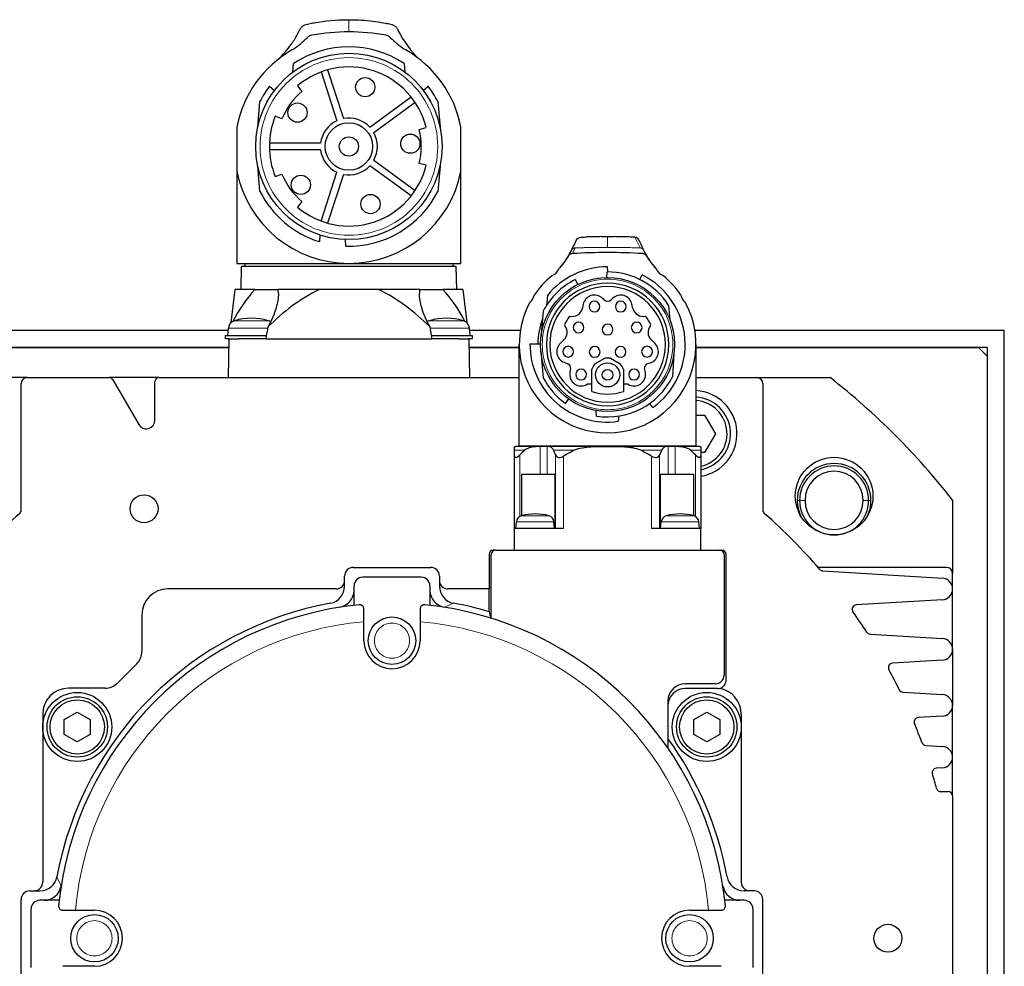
# Model space of a CAD drawing. Extents: x 12273 to 13958, y -1141 to 57.
# Tile 14 of 23: x 13611 to 13725, y -483 to -373. Entities that reach past the tile are written whole.
import ezdxf

# ---------------------------------------------------------------- set-up
doc = ezdxf.new("R2010")
doc.units = 0
doc.header["$LTSCALE"] = 25.4
doc.linetypes.add('DASHEDBIDOT', pattern=[12.4, 3, -3, 0.2, -3, 0.2, -3])
doc.layers.add('Layer0000', color=7, linetype='CONTINUOUS', lineweight=25)

msp = doc.modelspace()

# ---------------------------------------------------------------- linework, layer by layer
at = {"layer": 'Layer0000', "color": 7, "linetype": 'Continuous', "lineweight": 25}
for p, q in [((13649.1903194, -373.1434275), (13649.3136079, -373.1434275)), ((13649.3136079, -373.1434275), (13649.4368956, -373.1437395)), ((13642.8136079, -379.2184637), (13642.8993682, -378.2382191)), ((13646.8467103, -378.9566701), (13648.6817935, -384.6044754)), ((13655.7278476, -378.2382191), (13655.8136079, -379.2184637)), ((13646.0858651, -379.2038837), (13647.9209483, -384.851689)), ((13640.1165524, -380.8565348), (13640.6918079, -381.3392316)), ((13643.3491717, -380.8088315), (13643.8708985, -381.4531106)), ((13657.9354079, -381.3392316), (13658.5106635, -380.8565348)), ((13651.7285648, -385.5944314), (13656.5328749, -382.1038958)), ((13638.7458079, -385.6159619), (13639.0070199, -382.6302958)), ((13657.0031031, -382.7511094), (13652.198793, -386.241645)), ((13659.620196, -382.6302958), (13659.8814079, -385.6159619)), ((13641.5541657, -384.6418198), (13640.7801974, -384.3447212)), ((13636.3135888, -385.5907323), (13636.3136034, -390.7042563)), ((13636.3136079, -385.5816898), (13636.3136079, -385.5907323)), ((13657.4729864, -385.8726968), (13658.27377, -385.6581275)), ((13662.3136126, -390.7043798), (13662.3136276, -385.5906651)), ((13646.03794, -387.4434275), (13640.0994862, -387.4434275)), ((13646.03794, -388.2434275), (13640.0994862, -388.2434275)), ((13639.0070199, -393.0565592), (13638.7458079, -390.0708931)), ((13656.5328749, -393.5829592), (13651.7285648, -390.0924236)), ((13652.198793, -389.44521), (13657.0031031, -392.9357456)), ((13658.27377, -390.0287275), (13657.4729864, -389.8141582)), ((13659.8814079, -390.0708931), (13659.620196, -393.0565592)), ((13636.3136079, -390.7044038), (13636.3136079, -401.3934275)), ((13640.7801974, -391.3421338), (13641.5541657, -391.0450352)), ((13646.0858651, -396.4829712), (13647.9209483, -390.835166)), ((13648.6817935, -391.0823796), (13646.8467103, -396.7301848)), ((13662.3136079, -401.3934275), (13662.3136079, -390.7043798)), ((13643.8708985, -394.2337444), (13643.3491717, -394.8780234)), ((13645.9592079, -398.1092933), (13645.8922134, -398.8750439)), ((13678.6018799, -398.2934275), (13679.3136079, -398.2934275)), ((13679.3136085, -398.2934275), (13680.0097663, -398.2934275)), ((13648.9794497, -399.3885926), (13648.9136079, -398.6360175)), ((13674.8280292, -400.5014489), (13675.1096945, -399.9170303)), ((13675.1096945, -399.9170303), (13675.1144481, -399.9071673)), ((13675.1144481, -399.9071673), (13675.1364734, -399.8614677)), ((13675.1364734, -399.8614677), (13675.2051712, -399.7189288)), ((13683.4058897, -399.6853327), (13683.4088594, -399.6914969)), ((13683.4088594, -399.6914969), (13683.4907424, -399.8614677)), ((13683.4907424, -399.8614677), (13683.5127677, -399.9071673)), ((13683.5127677, -399.9071673), (13683.5175213, -399.9170303)), ((13683.5175213, -399.9170303), (13683.7991866, -400.5014489)), ((13636.3136079, -401.3934275), (13649.3136079, -401.3934275)), ((13636.8136079, -404.4434275), (13636.8607366, -401.7434274)), ((13661.7664792, -401.7434275), (13636.8607366, -401.7434275)), ((13637.2636079, -401.3934275), (13637.2636079, -401.7434275)), ((13649.3136079, -401.3934275), (13662.3136079, -401.3934275)), ((13661.3636079, -401.3934275), (13661.3636079, -401.7434275)), ((13661.8136079, -404.4434275), (13661.7664792, -401.7434274)), ((13679.3484508, -402.3934998), (13679.2959528, -401.7934448)), ((13679.2236079, -403.0239487), (13679.2787651, -402.3934998)), ((13683.0617125, -403.2760003), (13683.3294312, -402.7390397)), ((13675.5655033, -403.2760003), (13675.8466079, -403.8398089)), ((13635.6462898, -408.2772802), (13636.1170277, -404.4434275)), ((13638.4167926, -404.4434275), (13636.1170277, -404.4434275)), ((13638.4167926, -404.4434275), (13641.1102487, -404.4434275)), ((13645.9237855, -404.4434275), (13641.1102487, -404.4434275)), ((13652.7034303, -404.4434275), (13645.9237855, -404.4434275)), ((13657.5280493, -404.4434275), (13652.7034303, -404.4434275)), ((13657.5280493, -404.4434275), (13660.2093227, -404.4434275)), ((13662.5101881, -404.4434275), (13660.2093227, -404.4434275)), ((13662.5101881, -404.4434275), (13662.979633, -408.2667488)), ((13672.3395609, -405.1046079), (13672.2379243, -406.2663202)), ((13676.489839, -406.1382594), (13676.4025306, -406.5704909)), ((13678.901221, -405.6292417), (13678.6992955, -405.4381723)), ((13679.9279204, -405.4381721), (13679.725995, -405.6292416)), ((13682.2398408, -406.6346966), (13682.1373767, -406.1382591)), ((13686.3892916, -406.2663202), (13686.5343079, -407.9238645)), ((13671.8527903, -406.9338679), (13671.5862138, -409.9808515)), ((13674.2982575, -408.5360142), (13674.3953982, -408.6672922)), ((13684.2318177, -408.6672922), (13684.3289584, -408.5360142)), ((13584.3136079, -409.1434275), (13635.3178509, -409.1434275)), ((13635.0136079, -410.1434275), (13635.0136079, -409.7634275)), ((13635.0136079, -409.7634275), (13639.7790243, -409.7634275)), ((13635.2636079, -409.7634273), (13635.3377326, -408.9161781)), ((13658.8581915, -409.7634275), (13663.6236079, -409.7634275)), ((13663.3736079, -409.7634271), (13663.2994832, -408.9161782)), ((13663.3193649, -409.1434275), (13669.1972845, -409.1434275)), ((13663.6236079, -409.7634275), (13663.6236079, -410.1434275)), ((13689.4299314, -409.1434275), (13725.3136079, -409.1434275)), ((13725.3136079, -546.6434275), (13725.3136079, -409.1434275)), ((13635.4171557, -410.1434275), (13635.0136079, -410.1434275)), ((13635.3386079, -414.6434275), (13635.4171557, -410.1434275)), ((13635.4171557, -410.1434275), (13636.5548453, -410.1434275)), ((13639.4723705, -410.1434275), (13636.5548453, -410.1434275)), ((13639.7089686, -410.1434275), (13639.4723705, -410.1434275)), ((13639.7089686, -410.1434275), (13658.9282472, -410.1434275)), ((13659.1648453, -410.1434275), (13658.9282472, -410.1434275)), ((13662.0823705, -410.1434275), (13659.1648453, -410.1434275)), ((13662.0823705, -410.1434275), (13663.2100601, -410.1434275)), ((13663.6236079, -410.1434275), (13663.2100601, -410.1434275)), ((13663.2100601, -410.1434275), (13663.2886079, -414.6434275)), ((13669.0636079, -422.5434275), (13669.0636079, -410.7934275)), ((13670.3139064, -410.7201275), (13671.5439537, -410.7201275)), ((13674.2699769, -410.2388287), (13673.8142597, -410.683691)), ((13684.8128146, -410.6835529), (13684.357239, -410.2388287)), ((13689.5636079, -410.7996179), (13689.5636079, -422.5434275)), ((13635.3997006, -411.1434275), (13586.3136079, -411.1434275)), ((13587.3136079, -411.1434275), (13635.3997006, -411.1434275)), ((13669.0636079, -411.1434275), (13663.2275152, -411.1434275)), ((13663.2275152, -411.1434275), (13669.0636079, -411.1434275)), ((13671.5862138, -411.6060034), (13671.8527903, -414.6529871)), ((13687.0079908, -411.8748025), (13686.8199685, -414.5636464)), ((13723.3136079, -411.1434275), (13689.5636079, -411.1434275)), ((13689.5636079, -411.1434275), (13722.3136079, -411.1434275)), ((13723.3136079, -412.1434275), (13722.3136079, -411.1434275)), ((13723.3136079, -411.1434275), (13723.3136079, -546.6434275)), ((13723.3136079, -412.1434275), (13723.3136079, -566.3197995)), ((13674.2597803, -412.8668177), (13674.7710041, -413.0655291)), ((13677.8433699, -413.0378039), (13678.9755617, -412.3983051)), ((13679.6516542, -412.3983051), (13680.783846, -413.0378039)), ((13683.8758508, -413.055095), (13684.3545589, -412.8717458)), ((13675.0193401, -413.586947), (13674.9375755, -414.0598057)), ((13677.4738771, -416.2411657), (13677.4738771, -413.6723356)), ((13681.1533387, -413.6723356), (13681.1533387, -416.2411657)), ((13683.6896403, -414.0598058), (13683.6078757, -413.586947)), ((13612.0136079, -414.6434275), (13603.5076043, -414.6434275)), ((13611.3136079, -430.0072512), (13611.3136079, -415.3434275)), ((13612.0136079, -414.6434275), (13621.5249328, -414.6434275)), ((13627.3136079, -414.6434275), (13621.5249328, -414.6434275)), ((13621.9579455, -414.8934275), (13624.9475825, -420.0716307)), ((13626.8136079, -419.5716307), (13626.8136079, -415.1434275)), ((13627.3136079, -414.6434275), (13669.0636079, -414.6434275)), ((13677.4738771, -415.416717), (13676.9332249, -415.416717)), ((13681.6939909, -415.416717), (13681.1533387, -415.416717)), ((13689.5636079, -414.6434275), (13696.6136079, -414.6434275)), ((13696.6136079, -414.6434275), (13705.1196115, -414.6434275)), ((13697.3136079, -415.3434275), (13697.3136079, -430.0072512)), ((13674.4356651, -417.6319707), (13674.8015079, -417.1190779)), ((13684.5399726, -418.12044), (13684.1915508, -417.6319707)), ((13678.0291859, -419.0946479), (13677.9725079, -418.4468157)), ((13689.5636079, -418.9783775), (13690.5636001, -418.9783775)), ((13690.5636001, -418.9783775), (13691.8135923, -421.1434275)), ((13680.5980299, -419.0946479), (13680.544291, -419.708887)), ((13691.8135923, -421.1434275), (13690.5636001, -423.3084775)), ((13668.5136079, -423.0698511), (13668.5136079, -422.6548587)), ((13668.5136079, -423.748551), (13668.5136079, -423.0698511)), ((13671.1944394, -422.6434275), (13668.664375, -422.6434275)), ((13669.0636079, -422.5434275), (13689.5636079, -422.5434275)), ((13669.4636079, -422.5434275), (13669.4636079, -422.6434275)), ((13671.4946839, -422.6434275), (13671.1944394, -422.6434275)), ((13672.2964932, -422.6434275), (13671.4946839, -422.6434275)), ((13672.4226526, -422.6434275), (13672.2964932, -422.6434275)), ((13686.2045633, -422.6434275), (13672.4226526, -422.6434275)), ((13686.3307226, -422.6434275), (13686.2045633, -422.6434275)), ((13687.1325319, -422.6434275), (13686.3307226, -422.6434275)), ((13687.4327764, -422.6434275), (13687.1325319, -422.6434275)), ((13689.9628409, -422.6434275), (13687.4327764, -422.6434275)), ((13689.1636079, -422.5434275), (13689.1636079, -422.6434275)), ((13690.1136079, -422.6610208), (13690.1136079, -423.0698511)), ((13690.1136079, -423.0698511), (13690.1136079, -423.748551)), ((13690.5636001, -423.3084775), (13690.1136079, -423.3084775)), ((13668.5136079, -432.1434275), (13668.5136079, -423.748551)), ((13690.1136079, -423.748551), (13690.1136079, -432.1434275)), ((13669.369765, -425.8434275), (13671.4946839, -425.8434275)), ((13669.369765, -430.6454495), (13669.369765, -425.8434275)), ((13671.4946839, -425.8434275), (13672.2964932, -425.8434275)), ((13672.2964932, -425.8434275), (13673.1893603, -425.8434275)), ((13673.1893603, -425.8434275), (13673.1893603, -432.1434275)), ((13685.4378555, -425.8434275), (13686.3307226, -425.8434275)), ((13685.4378555, -432.1434275), (13685.4378555, -425.8434275)), ((13686.3307226, -425.8434275), (13687.1325319, -425.8434275)), ((13687.1325319, -425.8434275), (13689.2574509, -425.8434275)), ((13689.2574509, -425.8434275), (13689.2574509, -430.6454495)), ((13719.3136079, -428.8374239), (13719.3136079, -437.3434275)), ((13668.6636079, -432.1434275), (13668.7320232, -431.3614375)), ((13673.1636079, -432.1434273), (13673.0951927, -431.3614375)), ((13685.4636079, -432.1434275), (13685.5320232, -431.3614375)), ((13689.9636079, -432.1434273), (13689.8951927, -431.3614375)), ((13674.213612, -432.1434275), (13668.5136079, -432.1434275)), ((13668.5136079, -434.6434275), (13668.5136079, -432.1434275)), ((13690.1136079, -432.1434275), (13684.4136038, -432.1434275)), ((13690.1136079, -434.6434275), (13690.1136079, -432.1434275)), ((13666.3136079, -434.6434275), (13666.0636079, -434.6434275)), ((13666.3136079, -434.6434275), (13692.3136079, -434.6434275)), ((13692.3136079, -434.6434275), (13692.5636079, -434.6434275)), ((13665.5636079, -435.1434275), (13665.5636079, -439.1434275)), ((13665.8136079, -442.5345), (13665.8136079, -435.1434275)), ((13692.8136079, -435.1434275), (13692.8136079, -449.1434275)), ((13693.0636079, -449.6934275), (13693.0636079, -435.1434275)), ((13649.8136079, -436.6434275), (13658.8136079, -436.6434275)), ((13718.6136079, -436.6434275), (13703.9497842, -436.6434275)), ((13704.2713125, -437.0475187), (13718.1399186, -437.895759)), ((13648.8136079, -438.1434275), (13648.8136079, -437.6445947)), ((13648.8136079, -438.8267642), (13648.8136079, -438.1434275)), ((13657.7136079, -437.7934275), (13650.9136079, -437.7934275)), ((13659.8136079, -437.6434275), (13659.8136079, -438.1434275)), ((13659.8136079, -438.1434275), (13659.8136079, -438.8267642)), ((13719.3136079, -439.1434275), (13719.3136079, -437.3434275)), ((13647.8136079, -439.1434275), (13628.3136079, -439.1434275)), ((13649.9136079, -441.0433951), (13649.9136079, -438.7934275)), ((13658.7136079, -438.7934275), (13658.7136079, -441.0433951)), ((13665.5636079, -439.1434275), (13660.8136079, -439.1434275)), ((13665.5636079, -441.7785999), (13665.5636079, -439.1434275)), ((13719.3136079, -446.1434275), (13719.3136079, -439.1434275)), ((13718.1399186, -440.391096), (13708.1457627, -441.0023647)), ((13651.0636079, -442.9370248), (13651.0636079, -441.4772121)), ((13657.5636079, -441.4772121), (13657.5636079, -442.9370248)), ((13625.3136079, -442.1434275), (13625.3136079, -446.3920004)), ((13651.0636079, -445.1434275), (13651.0636079, -442.9370248)), ((13657.5636079, -442.9370248), (13657.5636079, -445.1434275)), ((13709.7561164, -444.3829837), (13718.1399186, -444.895759)), ((13719.3136079, -446.1434275), (13719.3136079, -452.6434275)), ((13718.1399186, -447.391096), (13712.336057, -447.7460754)), ((13624.7278215, -447.8062139), (13622.4763944, -450.057641)), ((13621.0621808, -450.6434275), (13616.8136079, -450.6434275)), ((13691.8136079, -450.1434275), (13688.3136079, -450.1434275)), ((13692.0636079, -450.6934275), (13688.3136079, -450.6934275)), ((13713.5572942, -451.1154737), (13718.1399186, -451.395759)), ((13686.3136079, -452.1434275), (13686.3136079, -457.6133912)), ((13719.3136079, -458.6434275), (13719.3136079, -452.6434275)), ((13613.8136079, -453.6434275), (13613.8136079, -473.1434275)), ((13616.3185079, -454.2774021), (13617.8185079, -453.4113767)), ((13616.3185079, -456.0094529), (13616.3185079, -454.2774021)), ((13617.8185079, -453.4113767), (13619.3185079, -454.2774021)), ((13619.3185079, -454.2774021), (13619.3185079, -456.0094529)), ((13689.3087079, -454.2774021), (13690.8087079, -453.4113767)), ((13689.3087079, -456.0094529), (13689.3087079, -454.2774021)), ((13690.8087079, -453.4113767), (13692.3087079, -454.2774021)), ((13692.3087079, -454.2774021), (13692.3087079, -456.0094529)), ((13694.8136079, -453.6434275), (13694.8136079, -473.1434275)), ((13718.1399186, -453.891096), (13715.3315761, -454.0628616)), ((13617.8185079, -456.8754783), (13616.3185079, -456.0094529)), ((13619.3185079, -456.0094529), (13617.8185079, -456.8754783)), ((13690.8087079, -456.8754783), (13689.3087079, -456.0094529)), ((13692.3087079, -456.0094529), (13690.8087079, -456.8754783)), ((13716.1956175, -457.2768404), (13718.1399186, -457.395759)), ((13719.3136079, -463.1434275), (13719.3136079, -458.6434275)), ((13718.1399186, -459.891096), (13717.4257156, -459.9347785)), ((13717.951254, -462.6434275), (13718.8136079, -462.6434275)), ((13719.3136079, -463.1434275), (13719.3136079, -496.1434275)), ((13612.3136079, -474.1434275), (13612.8136079, -474.1434275)), ((13612.8136079, -474.1434275), (13613.4969447, -474.1434275)), ((13695.8136079, -474.1434275), (13695.1302712, -474.1434275)), ((13696.3124407, -474.1434275), (13695.8136079, -474.1434275)), ((13611.3136079, -484.1434275), (13611.3136079, -475.1434275)), ((13615.7135755, -475.2434275), (13613.4636079, -475.2434275)), ((13695.1636079, -475.2434275), (13692.9136403, -475.2434275)), ((13697.3136079, -484.1434275), (13697.3136079, -475.1434275)), ((13612.4636079, -483.0434275), (13612.4636079, -476.2434275)), ((13616.1473925, -476.3934275), (13617.6072052, -476.3934275)), ((13617.6072052, -476.3934275), (13619.8136079, -476.3934275)), ((13688.8136079, -476.3934275), (13691.0200106, -476.3934275)), ((13691.0200106, -476.3934275), (13692.4798233, -476.3934275)), ((13696.1636079, -476.2434275), (13696.1636079, -483.0434275)), ((13617.6072052, -482.8934275), (13616.1473925, -482.8934275)), ((13619.8136079, -482.8934275), (13617.6072052, -482.8934275)), ((13691.0200106, -482.8934275), (13688.8136079, -482.8934275)), ((13692.4798233, -482.8934275), (13691.0200106, -482.8934275))]:
    msp.add_line(p, q, dxfattribs=at)
at = {"layer": 'Layer0000', "color": 251, "linetype": 'DASHEDBIDOT', "lineweight": 18}
for p, q in [((13649.3136079, -373.1434275), (13649.3136079, -374.5617945)), ((13679.3136045, -399.5431637), (13679.3136085, -398.2916813)), ((13682.481881, -398.3707569), (13683.0809432, -399.6020003)), ((13675.5462727, -399.6020003), (13675.2252598, -400.2634648)), ((13636.0539805, -408.0433188), (13639.9732353, -408.0433188)), ((13658.6639805, -408.0433188), (13662.5832353, -408.0433188)), ((13635.3377326, -408.9161786), (13639.9219003, -408.9161786)), ((13658.7153155, -408.9161786), (13663.2994832, -408.9161786)), ((13669.7088064, -423.0698511), (13668.5136079, -423.0698511)), ((13671.4946839, -425.8434275), (13671.4946839, -422.6434275)), ((13672.2964932, -422.6434275), (13672.2964932, -425.8434275)), ((13675.455648, -423.0698511), (13673.0468989, -423.0698511)), ((13685.5803169, -423.0698511), (13683.1715678, -423.0698511)), ((13686.3307226, -425.8434275), (13686.3307226, -422.6434275)), ((13687.1325319, -425.8434275), (13687.1325319, -422.6434275)), ((13690.1136079, -423.0698511), (13688.9184095, -423.0698511)), ((13669.1262275, -423.5921624), (13669.1262275, -430.7399378)), ((13673.291692, -432.1434275), (13673.291692, -423.5921624)), ((13674.213612, -423.748551), (13674.213612, -432.1434275)), ((13684.4136038, -432.1434275), (13684.4136038, -423.748551)), ((13685.3355238, -423.5921624), (13685.3355238, -432.1434275)), ((13689.5009883, -430.7399378), (13689.5009883, -423.5921624)), ((13701.3038496, -428.8781859), (13702.2038496, -428.8781859)), ((13708.9538496, -428.8781859), (13709.8538496, -428.8781859)), ((13668.7320232, -431.3614377), (13673.0951927, -431.3614377)), ((13669.3159592, -430.6600445), (13672.5112567, -430.6600445)), ((13685.5320232, -431.3614377), (13689.8951927, -431.3614377)), ((13686.1159592, -430.6600445), (13689.3112567, -430.6600445)), ((13660.4002663, -441.2731905), (13661.4521621, -440.7938323)), ((13615.4640127, -472.5048734), (13615.9433709, -473.5567691))]:
    msp.add_line(p, q, dxfattribs=at)
at = {"layer": 'Layer0000', "color": 7, "linetype": 'Continuous', "lineweight": 25}
for centre, radius in [((13649.3136079, -387.8434275), 10.8), ((13651.2078722, -380.966268), 1.116), ((13643.3584004, -383.916716), 1.116), ((13649.3136079, -387.8434275), 2.75), ((13649.3136079, -387.8434275), 1.116), ((13656.4395351, -387.5198207), 1.116), ((13643.738823, -392.2937458), 1.116), ((13651.8234089, -394.520587), 1.116), ((13679.3136079, -410.7934275), 7.77), ((13679.313608, -414.3237301), 1.4), ((13679.3136079, -414.3187803), 0.625), ((13705.5788496, -428.3781859), 4.5), ((13625.5636079, -429.8469668), 1.621), ((13654.3136079, -445.1434275), 2.75), ((13617.8185079, -455.1434275), 4), ((13617.8185079, -455.1434275), 3.4999962), ((13617.8185079, -455.1434275), 3.15), ((13690.8087079, -455.1434275), 4), ((13690.8087079, -455.1434275), 3.4999962), ((13690.8087079, -455.1434275), 3.15), ((13619.8136079, -479.6434275), 2.75), ((13688.8136079, -479.6434275), 2.75), ((13711.8136079, -479.6434275), 1.621)]:
    msp.add_circle(centre, radius, dxfattribs=at)
at = {"layer": 'Layer0000', "color": 251, "linetype": 'DASHEDBIDOT', "lineweight": 18}
for centre, radius in [((13649.3136079, -387.8434275), 10.3), ((13679.3136079, -410.7934275), 7.57), ((13654.3136079, -445.1434275), 2.0416668), ((13619.8136079, -479.6434275), 2.0416668), ((13688.8136079, -479.6434275), 2.0416668)]:
    msp.add_circle(centre, radius, dxfattribs=at)
at = {"layer": 'Layer0000', "color": 7, "linetype": 'Continuous', "lineweight": 25}
for centre, radius, start, end in [((13637.0050079, -367.7058275), 10.6141, 303.472520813, 314.861704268), ((13645.1975705, -375.9380348), 1, 100.400513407, 134.861704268), ((13649.3136079, -398.3634275), 23.801633, 90, 100.400513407), ((13649.3136079, -398.3634275), 23.8, 79.599486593, 90), ((13653.4296454, -375.9380348), 1, 45.138295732, 79.599486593), ((13661.6222079, -367.7058275), 10.6141, 225.138295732, 236.527479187), ((13649.3136079, -388.1434275), 13.2482735, 119.885153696, 168.890693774), ((13637.0050079, -367.7058275), 10.6141, 302.523442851, 303.472520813), ((13649.3136079, -387.8434275), 11.55, 56.265489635, 123.734510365), ((13661.6222079, -367.7058275), 10.6141, 236.527479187, 237.476557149), ((13649.3136079, -388.1434275), 13.2482869, 11.109590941, 60.114846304), ((13649.3136079, -387.8434275), 9.2228, 13.706325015, 130.293674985), ((13649.3136079, -387.8434275), 11.55, 142.776499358, 153.169450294), ((13649.3136079, -387.8434275), 11.55, 26.830549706, 37.223500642), ((13649.3136079, -387.8434275), 8.394, 130.421433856, 157.578566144), ((13649.3136079, -387.8434275), 9.2228, 157.706325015, 202.293674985), ((13649.3136079, -387.8434275), 3.3, 42.962062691, 101.037937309), ((13649.3136079, -387.8434275), 3.3, 114.962062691, 173.037937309), ((13649.3136079, -387.8434275), 8.394, 346.421433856, 13.578566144), ((13649.3136079, -387.8434275), 3.3, 330.962062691, 29.037937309), ((13649.3136079, -387.8434275), 3.3, 186.962062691, 245.037937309), ((13649.3136079, -387.8434275), 9.2228, 229.706325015, 346.293674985), ((13649.3136079, -387.8434275), 3.3, 258.962062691, 317.037937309), ((13649.3136079, -388.1434275), 13.2498528, 191.143831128, 270), ((13649.3136079, -387.8434275), 8.394, 202.421433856, 229.578566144), ((13649.3136079, -388.1434275), 13.2498528, 270, 348.855645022), ((13649.3136079, -387.8434275), 11.55, 206.830549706, 252.769013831), ((13649.3136079, -387.8434275), 11.55, 268.342118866, 333.169450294), ((13679.3136079, -468.2939275), 70.0002245, 90.585900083, 92.014636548), ((13679.3136079, -468.2939275), 70.0002676, 87.989344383, 89.428714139), ((13680.7711349, -426.9594465), 28.6398294, 86.575506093, 87.990509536), ((13682.4492166, -398.8875586), 0.5178405, 25.487328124, 86.208527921), ((13336.271443, -236.4968951), 376.1881237, 334.285693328, 334.463153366), ((13955.2890322, -268.7277018), 301.778667, 205.503782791, 205.718666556), ((13666.3006079, -395.2781275), 10, 317.438123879, 328.511182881), ((13667.1673508, -396.0734779), 8.8234686, 323.070833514, 334.176184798), ((13675.2544003, -400.7626149), 0.5, 93.341147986, 148.511182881), ((13679.3136079, -470.2934275), 70.1492, 86.658865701, 93.341134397), ((13683.3728156, -400.7626149), 0.5, 31.488817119, 86.658865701), ((13691.467486, -396.0690186), 8.832271, 205.828318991, 222.445529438), ((13692.3266079, -395.2781275), 10, 211.488817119, 222.561876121), ((13679.3136079, -410.7934275), 9, 90.112396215, 140.795433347), ((13667.1736621, -396.0809839), 8.813914, 317.477121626, 323.085187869), ((13679.3136079, -410.7934275), 10.25, 129.106138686, 146.092614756), ((13672.2136079, -401.3709275), 1.6, 293.372070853, 335.202486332), ((13679.3136079, -410.7934275), 8.4, 32.611600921, 90.237661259), ((13679.3136079, -410.7934275), 9, 305.500297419, 63.499694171), ((13686.4136079, -401.3709275), 1.6, 204.797513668, 246.627929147), ((13679.3136079, -410.7934275), 10.25, 33.907385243, 50.893861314), ((13679.3136079, -410.7934275), 8.4, 116.500327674, 152.646997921), ((13679.3136079, -410.7934275), 7.1, 0, 180), ((13679.3136079, -410.7934275), 6.7, 0, 180), ((13650.2646171, -415.4248299), 16.1543227, 137.173464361, 153.142135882), ((13637.4655658, -404.8883479), 3.6717391, 0.212003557, 6.959879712), ((13661.1421475, -404.8948612), 3.6421832, 172.880112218, 179.894068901), ((13648.4016673, -415.4155009), 16.1185335, 26.903981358, 42.899278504), ((13669.2419079, -404.7417275), 1.6, 310.038611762, 347.96128706), ((13677.7877773, -406.3979818), 1.323669, 46.478244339, 168.68435124), ((13680.8394385, -406.3979817), 1.323669, 11.315660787, 133.521753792), ((13689.3853079, -404.7417275), 1.6, 192.03871294, 229.961388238), ((13679.3136079, -410.7934275), 10.25, 151.907284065, 28.092715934), ((13677.7886079, -406.4006032), 0.625, 0, 180), ((13677.7886079, -406.4006032), 0.625, 180, 0), ((13679.3136079, -405.1934241), 0.6, 226.582327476, 313.417685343), ((13680.8386079, -406.4006032), 0.625, 0, 180), ((13680.8386079, -406.4006032), 0.625, 180, 0), ((13679.3136079, -410.7934241), 5.4999672, 143.232567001, 155.767484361), ((13675.2113266, -406.3232035), 1.216601, 255.549887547, 348.272290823), ((13683.4158893, -406.3232035), 1.216601, 194.834951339, 284.450112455), ((13679.3136079, -410.7934241), 5.4999672, 24.232515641, 36.767432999), ((13636.3339273, -409.0033343), 1, 106.257027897, 174.999973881), ((13638.0136079, -414.7634275), 7, 73.737994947, 106.257027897), ((13597.6225461, -402.2042848), 42.828693, 349.317311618, 351.272942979), ((13639.6932885, -409.0033343), 1, 56.707798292, 73.742919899), ((13658.9439273, -409.0033343), 1, 106.257027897, 123.513985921), ((13660.6236079, -414.7634275), 7, 73.737360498, 106.257028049), ((13700.956765, -402.2145371), 42.7698914, 188.7401884, 190.683571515), ((13662.3032885, -409.0033343), 1, 5.000052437, 73.742919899), ((13679.3136079, -410.7934275), 8.1, 158.559126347, 179.481501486), ((13673.4328192, -409.3812437), 1.1984511, 314.309427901, 36.564583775), ((13675.9440973, -408.8296526), 0.625, 0, 180), ((13679.3136079, -409.0650497), 0.625, 0, 180), ((13682.6831185, -408.8296526), 0.625, 0, 180), ((13685.1943969, -409.3812437), 1.1984513, 143.43542423, 225.690566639), ((13675.9440973, -408.8296526), 0.625, 180, 0), ((13679.3136079, -409.0650497), 0.625, 180, 0), ((13682.6831185, -408.8296526), 0.625, 180, 0), ((13679.3136079, -410.7934275), 9, 179.533352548, 277.859395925), ((13679.3136079, -410.7934275), 7.1, 180, 0), ((13679.3136079, -410.7934275), 6.7, 180, 0), ((13674.7398163, -411.6318315), 1.3250002, 134.309438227, 248.759023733), ((13674.7398159, -411.6318314), 0.625, 0, 180), ((13683.8873999, -411.6318314), 0.625, 0, 180), ((13683.8871702, -411.6317835), 1.3251259, 290.653322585, 45.690562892), ((13674.7398159, -411.6318314), 0.625, 180, 0), ((13677.8136079, -411.6631259), 0.625, 0, 180), ((13677.8136079, -411.6631259), 0.625, 180, 0), ((13680.8136079, -411.6631259), 0.625, 0, 180), ((13680.8136079, -411.6631259), 0.625, 180, 0), ((13683.8873999, -411.6318314), 0.625, 180, 0), ((13674.5266514, -413.5017536), 0.5000001, 350.189683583, 60.744476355), ((13679.3186663, -414.3217256), 1.9557491, 138.967586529, 160.60726421), ((13679.313608, -414.3237301), 1.9548751, 80.04208914, 99.957915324), ((13679.3085495, -414.3217256), 1.9557491, 19.392735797, 41.032413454), ((13684.1005644, -413.5017536), 0.5000001, 116.706933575, 189.810313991), ((13676.2432017, -414.2855687), 1.3250014, 170.189682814, 301.384028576), ((13676.2431998, -414.2855716), 0.625, 0, 180), ((13676.2431998, -414.2855716), 0.625, 180, 0), ((13682.3840141, -414.2855686), 1.3250014, 238.615972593, 9.81031399), ((13682.384016, -414.2855716), 0.625, 0, 180), ((13682.384016, -414.2855716), 0.625, 180, 0), ((13612.0136079, -415.3434275), 0.7, 90, 180), ((13621.5249328, -415.1434275), 0.5, 30, 90), ((13627.3136079, -415.1434275), 0.5, 90, 180), ((13679.3136079, -410.7934275), 8.4, 207.353002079, 234.499681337), ((13679.3136079, -410.7934275), 8.4, 261.204548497, 333.330999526), ((13696.6136079, -415.3434275), 0.7, 0, 90), ((13654.3136079, -479.6434275), 82.5, 38.012279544, 51.987720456), ((13679.3136079, -410.7934275), 5.7499966, 251.339895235, 288.66010477), ((13689.3136079, -421.1434275), 5, 279.206896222, 87.134016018), ((13689.3136079, -421.1434275), 4.25, 280.849815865, 86.627713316), ((13689.3136079, -421.1434275), 3.85, 281.993001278, 86.27687524), ((13625.8136079, -419.5716307), 1, 210, 0), ((13668.664375, -423.6434275), 1, 90.000038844, 99.051368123), ((13686.2626386, -442.119824), 25.2374886, 130.989622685, 132.766032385), ((13672.4142358, -423.3258814), 0.6825058, 22.032521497, 89.293403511), ((13651.3832004, -433.541557), 24.0618466, 24.424421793, 25.79799523), ((13681.6258113, -435.8372147), 14.1801442, 115.793373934, 121.514664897), ((13676.9874951, -435.8626692), 14.2091151, 58.491172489, 64.200788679), ((13707.2440155, -433.541557), 24.0618466, 154.20200477, 155.575578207), ((13686.212938, -423.3258199), 0.6824438, 90.703135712, 157.97093928), ((13672.3645772, -442.119824), 25.2374886, 47.233967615, 49.010377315), ((13689.9628409, -423.6434275), 1, 80.948631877, 89.999961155), ((13705.5788496, -428.8782461), 4.275, 0.000807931, 179.999192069), ((13705.5788496, -428.8781859), 4, 0, 180), ((13705.5788496, -428.8781859), 3.375, 0, 180), ((13705.5328646, -428.8868703), 4.229024, 179.882340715, 203.987689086), ((13705.5788496, -428.8781859), 4, 180, 0), ((13705.5788496, -428.8781859), 3.375, 180, 0), ((13705.6248345, -428.8868703), 4.229024, 336.012310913, 0.117659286), ((13654.3136079, -479.6434275), 65.5, 131.230577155, 138.769422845), ((13610.8136079, -430.0072512), 0.5, 311.230577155, 0), ((13697.8136079, -430.0072512), 0.5, 180, 228.769422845), ((13654.3136079, -479.6434275), 65.5, 40.764706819, 48.769422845), ((13669.5289789, -431.4311623), 0.8, 105.442709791, 174.999985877), ((13670.9136079, -436.4434275), 6, 74.552105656, 105.442715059), ((13672.2982369, -431.4311623), 0.8, 5.000028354, 74.557267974), ((13686.3289789, -431.4311623), 0.8, 105.442709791, 174.999985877), ((13687.7136079, -436.4434275), 6, 74.552105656, 105.442715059), ((13689.0982369, -431.4311623), 0.8, 5.000028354, 74.557267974), ((13666.0636079, -435.1434275), 0.5, 90, 180), ((13666.3136079, -435.1434275), 0.5, 90, 180), ((13692.3136079, -435.1434275), 0.5, 0, 90), ((13692.5636079, -435.1434275), 0.5, 0, 90), ((13649.8136079, -437.6434275), 1, 90, 180.066876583), ((13658.8136079, -437.6434275), 1, 46.16863608, 90), ((13658.8136079, -437.6434275), 1, 0, 46.167743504), ((13703.9497842, -436.1434275), 0.5, 221.230577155, 270), ((13704.3018368, -436.5484513), 0.5, 220.764706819, 266.5), ((13718.6136079, -437.3434275), 0.7, 0, 90), ((13647.8136079, -438.1434275), 1, 270, 0), ((13650.9136079, -438.7934275), 1, 90, 180), ((13657.7136079, -438.7934275), 1, 0, 90), ((13660.8136079, -438.1434275), 1, 179.999999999, 270), ((13718.0636079, -439.1434275), 1.25, 273.5, 86.5), ((13628.3136079, -442.1434275), 3, 90, 180), ((13646.8136079, -438.8267642), 2, 280.411869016, 0), ((13647.9136079, -439.2978887), 2, 279.01370695, 0), ((13660.7136079, -439.2978887), 2, 180, 260.986290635), ((13661.8136079, -438.8267642), 2, 180, 259.588130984), ((13654.3136079, -479.6434275), 39.5, 100.411869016, 169.588131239), ((13654.3136079, -479.6434275), 38.85, 95.611552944, 174.388447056), ((13650.5636079, -441.4772121), 0.5, 0, 95.611552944), ((13658.0636079, -441.4772121), 0.5, 84.388447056, 180), ((13654.3136079, -479.6434275), 38.85, 5.611552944, 84.388447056), ((13654.3136079, -479.6434275), 39.5, 73.45281532, 79.588130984), ((13857.5561881, -386.2288732), 199.8676735, 196.137290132, 196.35949851), ((13708.1762869, -441.5014321), 0.5, 93.5, 215.303608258), ((13654.3136079, -479.6434275), 65.5, 32.806991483, 35.303608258), ((13654.3136079, -445.1434275), 3.25, 180, 0), ((13709.7866406, -443.8839163), 0.5, 212.806991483, 266.5), ((13718.0636079, -446.1434275), 1.25, 273.5, 86.5), ((13623.3136079, -446.3920004), 2, 315, 0), ((13712.3665813, -448.2451428), 0.5, 93.5, 208.406994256), ((13654.3136079, -479.6434275), 65.5, 26.091334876, 28.406994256), ((13691.8136079, -449.1434275), 1, 270, 0), ((13692.0636079, -449.6934275), 1.0006701, 280.949543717, 0), ((13616.8136079, -453.6434275), 3, 90, 180), ((13621.0621808, -448.6434275), 2, 270, 315), ((13688.3136079, -452.1434275), 2, 90, 180), ((13688.3136079, -452.6934275), 2, 90, 180), ((13692.0636079, -449.6934275), 1.0006701, 270, 280.949543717), ((13691.8136079, -453.6434275), 3, 0, 81.564810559), ((13713.5878185, -450.6164063), 0.5, 206.091334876, 266.5), ((13718.0636079, -452.6434275), 1.25, 273.5, 86.5), ((13715.3621004, -454.561929), 0.5, 93.5, 202.335089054), ((13654.3136079, -479.6434275), 65.5, 20.270292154, 22.335089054), ((13654.3136079, -479.6434275), 39.5, 10.411869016, 35.891699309), ((13716.2261418, -456.777773), 0.5, 200.270292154, 266.5), ((13718.0636079, -458.6434275), 1.25, 273.5, 86.5), ((13717.4562399, -460.4338459), 0.5, 93.5, 196.921083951), ((13654.3136079, -479.6434275), 65.5, 15.375956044, 16.921083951), ((13717.951254, -462.1434275), 0.5, 195.375956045, 270), ((13718.8136079, -463.1434275), 0.5, 0, 90), ((13613.4969447, -472.1434275), 2, 270, 349.588125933), ((13695.1302712, -472.1434275), 2, 190.411869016, 270), ((13612.8136079, -473.1434275), 1, 270, 0), ((13613.9680691, -473.2434275), 2, 270, 350.986290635), ((13694.6591467, -473.2434275), 2, 189.01370695, 270), ((13695.8136079, -473.1434275), 1, 180, 270), ((13612.3136079, -475.1434275), 1, 136.168636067, 180), ((13612.3136079, -475.1434275), 1, 90, 136.167743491), ((13696.3136079, -475.1434275), 1, 0, 90.0668766), ((13613.4636079, -476.2434275), 1, 90, 180), ((13616.1473925, -475.8934275), 0.5, 174.388447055, 270), ((13692.4798233, -475.8934275), 0.5, 270, 5.611552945), ((13695.1636079, -476.2434275), 1, 0, 90), ((13619.8136079, -479.6434275), 3.25, 270, 90), ((13688.8136079, -479.6434275), 3.25, 90, 270)]:
    msp.add_arc(centre, radius, start, end, dxfattribs=at)
at = {"layer": 'Layer0000', "color": 251, "linetype": 'DASHEDBIDOT', "lineweight": 18}
for centre, radius, start, end in [((13679.1765998, -517.6035155), 118.0573457, 91.065353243, 91.762153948), ((13679.3898006, -519.8887019), 120.3462221, 90.036276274, 91.146610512), ((13679.2507762, -522.8254417), 123.2829538, 88.219642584, 89.970798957), ((13675.5614931, -400.0793886), 0.4776309, 91.826129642, 152.854363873), ((13683.0664869, -400.0782687), 0.4764877, 44.699304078, 88.261418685), ((13683.0691938, -400.0766689), 0.473439, 40.684010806, 44.792111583), ((13683.1027797, -400.0534954), 0.4328854, 26.333765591, 41.255980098), ((13654.3136079, -479.6434275), 36.85, 95.059797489, 174.940202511), ((13654.3136079, -479.6434275), 36.85, 5.059797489, 84.940202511)]:
    msp.add_arc(centre, radius, start, end, dxfattribs=at)
at = {"layer": 'Layer0000', "color": 7, "linetype": 'Continuous', "lineweight": 25}
for points, knots in [([(13641.0884202, -377.7577144), (13641.6455623, -377.2441595), (13642.4306471, -376.3391457), (13643.2385302, -375.096699), (13643.5877343, -374.4003889), (13643.7978148, -374.0025769), (13644.1433607, -373.7166972), (13644.6678999, -373.6209023), (13646.3355913, -373.2779861), (13647.8554886, -373.1499408), (13649.1903186, -373.1436957)], [0.000200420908, 0.000200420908, 0.000200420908, 0.000200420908, 0.002632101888, 0.003948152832, 0.004606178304, 0.00493519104, 0.005264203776, 0.005922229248, 0.00658025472, 0.010528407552, 0.010528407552, 0.010528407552, 0.010528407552]), ([(13649.4368972, -373.1436957), (13650.333702, -373.1478914), (13651.6598519, -373.2270331), (13653.1768477, -373.4617388), (13654.0155332, -373.6276048), (13654.5417107, -373.7450168), (13654.863095, -374.0468284), (13655.6010193, -375.5859621), (13656.5454767, -376.8418605), (13657.5387968, -377.7576981)], [0, 0, 0, 0, 0.002673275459, 0.004009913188, 0.004678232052, 0.005346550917, 0.005680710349, 0.006014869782, 0.010486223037, 0.010486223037, 0.010486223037, 0.010486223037]), ([(13675.7089994, -398.6682326), (13675.7500399, -398.5810541), (13675.8918887, -398.4238767), (13676.1964247, -398.3565245), (13676.5220928, -398.3529892), (13676.7416783, -398.3407653), (13676.8518243, -398.3367847)], [0.000042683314, 0.000042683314, 0.000042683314, 0.000042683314, 0.0003298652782, 0.0006597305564, 0.0009895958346, 0.0013194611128, 0.0013194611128, 0.0013194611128, 0.0013194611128]), ([(13641.1372798, -404.8747619), (13641.140312, -405.3996095), (13640.9176436, -406.6802137), (13640.3659833, -407.9873443), (13639.9553833, -408.7025798)], [0.0005802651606, 0.0005802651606, 0.0005802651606, 0.0005802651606, 0.0026534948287, 0.0053069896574, 0.0053069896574, 0.0053069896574, 0.0053069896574]), ([(13658.683537, -408.7135988), (13658.2673157, -407.9890087), (13657.7230092, -406.6963847), (13657.4977927, -405.4123126), (13657.4999705, -404.8881274)], [0, 0, 0, 0, 0.0026700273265, 0.0047411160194, 0.0047411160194, 0.0047411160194, 0.0047411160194]), ([(13683.1715678, -423.0698511), (13682.877737, -422.9286864), (13682.2347973, -422.778281), (13680.9409341, -422.6581291), (13679.3042776, -422.6527271), (13677.684557, -422.6579816), (13676.3890001, -422.7791745), (13675.7513569, -422.9277841), (13675.455648, -423.0698511)], [0, 0, 0, 0, 0.0009779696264, 0.0019559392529, 0.0039118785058, 0.0058678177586, 0.0068457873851, 0.0078237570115, 0.0078237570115, 0.0078237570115, 0.0078237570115])]:
    msp.add_open_spline(points, degree=3, knots=knots, dxfattribs=at)
for points in [[(13645.9237855, -404.4434275), (13644.7632366, -404.9401521), (13642.6956726, -406.2594865), (13640.8484861, -407.8620877), (13639.9553833, -408.7025798)], [(13658.683537, -408.7135988), (13657.7865356, -407.8688267), (13655.9187513, -406.2472679), (13653.8498321, -404.934097), (13652.7034303, -404.4434275)], [(13671.1944394, -422.6434275), (13670.9334598, -422.6434275), (13670.4139042, -422.6918133), (13669.915009, -422.8908327), (13669.7088064, -423.0698511)], [(13688.9184095, -423.0698511), (13688.7122622, -422.8908807), (13688.2090558, -422.6905744), (13687.6923311, -422.6434275), (13687.4327764, -422.6434275)], [(13668.5136079, -423.748551), (13668.5136079, -423.8606462), (13668.646012, -423.9752397), (13668.9757022, -423.7312562), (13669.1262275, -423.5921624)], [(13673.291692, -423.5921624), (13673.3550276, -423.7314466), (13673.5869951, -423.9755595), (13674.0298643, -423.8606054), (13674.213612, -423.748551)], [(13684.4136038, -423.748551), (13684.5974184, -423.8606462), (13685.0420168, -423.9752397), (13685.2722748, -423.7312562), (13685.3355238, -423.5921624)], [(13689.5009883, -423.5921624), (13689.6517196, -423.7314466), (13689.9824148, -423.9755595), (13690.1136079, -423.8606054), (13690.1136079, -423.748551)]]:
    msp.add_open_spline(points, degree=3, dxfattribs=at)

doc.saveas('drawing.dxf')
